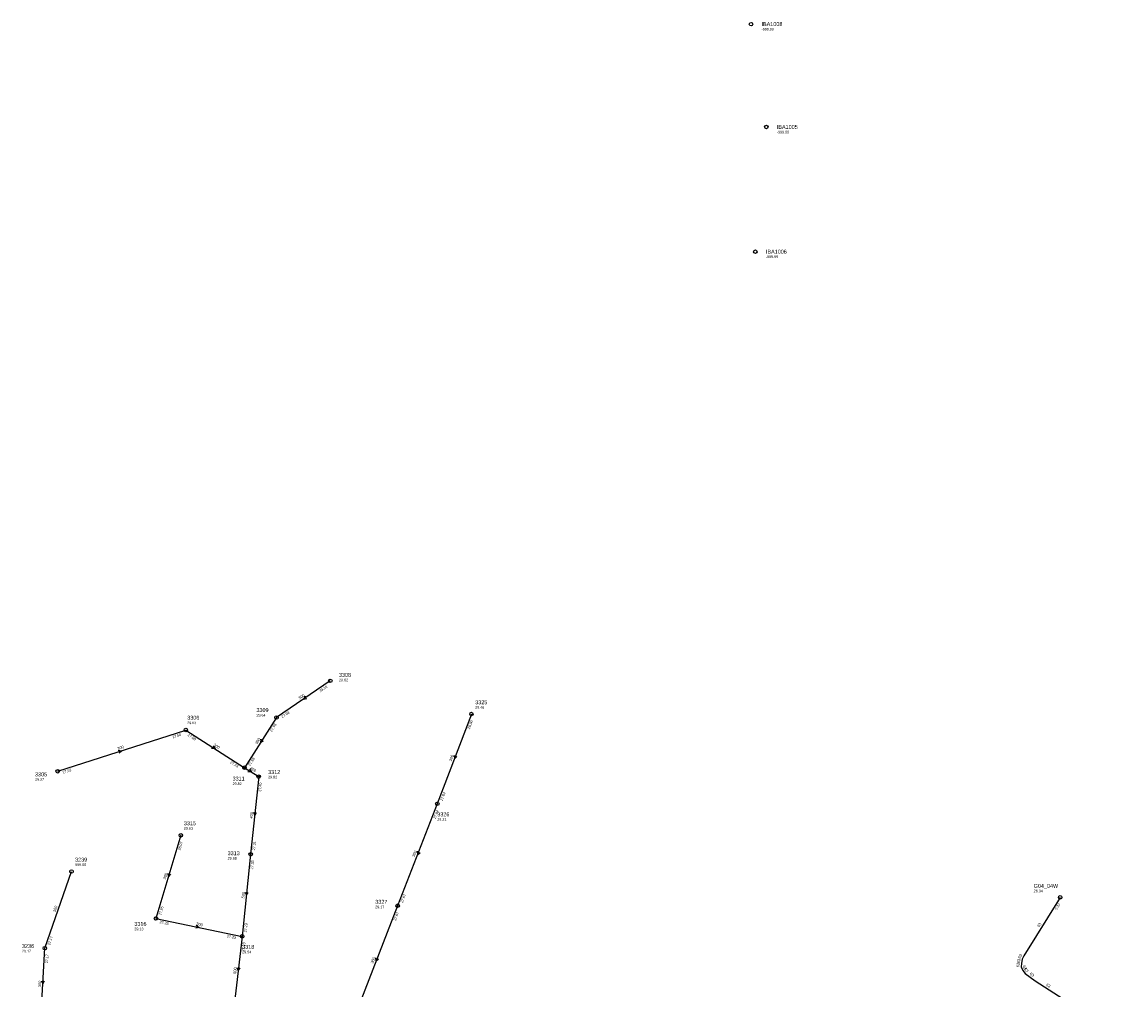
# Model space of a CAD drawing. Header units: metres. Extents: x 179992 to 198392, y 351761 to 369438.
# Tile 66 of 194: x 188038 to 188542, y 356518 to 356960. Entities that reach past the tile are written whole.
import ezdxf

# ---------------------------------------------------------------- set-up
doc = ezdxf.new("R2010")
doc.units = ezdxf.units.M

msp = doc.modelspace()

# ---------------------------------------------------------------- linework, layer by layer
at = {"layer": 'B-WE-RI-GWA-RIOOLLEIDING_BETON_300', "linetype": 'Continuous'}
for points in [[(188178.74, 356658.89), (188154.16, 356642.11)], [(188154.16, 356642.11), (188139.53, 356619.16)], [(188243.24, 356643.69), (188227.64, 356602.65)], [(188054.18, 356617.53), (188112.71, 356636.36)], [(188112.71, 356636.36), (188139.53, 356619.16)], [(188227.64, 356602.65), (188209.5, 356556.08)], [(188110.43, 356588.29), (188099.1, 356550.27)], [(188048.31, 356536.67), (188060.49, 356571.74)], [(188209.5, 356556.08), (188189.75, 356505.36)], [(188099.1, 356550.27), (188138.49, 356542.09)], [(188046.51, 356504.02), (188048.31, 356536.67)]]:
    msp.add_lwpolyline(points, dxfattribs=at)
at = {"layer": 'B-WE-RI-GWA-RIOOLLEIDING_BETON_400', "linetype": 'Continuous'}
for points in [[(188139.53, 356619.16), (188146.03, 356615.1)], [(188146.03, 356615.1), (188142.36, 356579.58)]]:
    msp.add_lwpolyline(points, dxfattribs=at)
at = {"layer": 'B-WE-RI-GWA-RIOOLLEIDING_BETON_500', "linetype": 'Continuous'}
for points in [[(188142.36, 356579.58), (188138.49, 356542.09)], [(188138.49, 356542.09), (188134.79, 356510.63)]]:
    msp.add_lwpolyline(points, dxfattribs=at)
at = {"layer": 'B-WE-RI-GWA-RIOOLPUT_INSPECTIEPUT'}
for centre in [(188178.74, 356658.89), (188243.24, 356643.69), (188154.16, 356642.11), (188112.71, 356636.36), (188139.53, 356619.16), (188054.18, 356617.53), (188146.03, 356615.1), (188227.64, 356602.65), (188110.43, 356588.29), (188142.36, 356579.58), (188060.49, 356571.74), (188209.5, 356556.08), (188099.1, 356550.27), (188138.49, 356542.09), (188048.31, 356536.67)]:
    msp.add_circle(centre, 0.8, dxfattribs=at)
at = {"layer": 'B-WE-RI-GWA_STROMINGSRICHTING'}
for points in [[(188167.23, 356651.91), (188166.45, 356650.5), (188168.05, 356650.72)], [(188125.3, 356629.14), (188126.12, 356627.76), (188124.52, 356627.93)], [(188147.01, 356632.24), (188146.85, 356630.64), (188148.23, 356631.46)], [(188081.85, 356627.19), (188083.45, 356626.95), (188082.29, 356625.82)], [(188235.28, 356624.77), (188235.44, 356623.17), (188236.62, 356624.26)], [(188141.87, 356618.62), (188142.78, 356617.13), (188141.04, 356617.29)], [(188143.63, 356598.85), (188144.2, 356597.34), (188145.06, 356598.7)], [(188218.42, 356580.97), (188218.57, 356579.36), (188219.76, 356580.45)], [(188104.49, 356570.87), (188104.77, 356569.28), (188105.87, 356570.45)], [(188139.86, 356562.34), (188140.42, 356560.84), (188141.29, 356562.19)], [(188117.53, 356547.18), (188118.79, 356546.18), (188117.24, 356545.77)], [(188136.09, 356527.87), (188136.64, 356526.36), (188137.52, 356527.71)], [(188199.48, 356532.32), (188199.62, 356530.72), (188200.82, 356531.8)], [(188046.77, 356521.82), (188047.41, 356520.34), (188048.21, 356521.74)]]:
    msp.add_lwpolyline(points, dxfattribs=at)
at = {"layer": 'B-WE-RI-PERSLEIDING-POMPPUT'}
msp.add_circle((188512.25, 356559.9), 0.8, dxfattribs=at)
at = {"layer": 'B-WE-RI-PERSLEIDING_PP_63', "linetype": 'Continuous'}
msp.add_lwpolyline([(188512.25, 356559.9), (188495.632, 356533.226), (188494.904, 356531.601), (188494.533, 356529.621), (188494.409, 356528.136), (188495.151, 356526.466), (188496.327, 356525.105), (188500.779, 356521.826), (188511.514, 356514.963), (188523.373, 356507.448), (188532.392, 356501.914), (188539.125, 356497.552), (188541.691, 356495.816), (188542.305, 356495.34)], dxfattribs=at)
at = {"layer": 'B-WE-RI-RIOOLPUT_INSPECTIEPUT'}
for centre in [(188371, 356959), (188378, 356912), (188373, 356855)]:
    msp.add_circle(centre, 0.8, dxfattribs=at)

# ---------------------------------------------------------------- texts
at = {"layer": 'B-WE-RI-GWA_AFM'}
for s, rotation, p in [('300', 34.32, (188164.73, 356650.27)), ('300', 17.83, (188081.71, 356627.21)), ('300', -32.67, (188125.23, 356629.25)), ('300', 57.48, (188145.34, 356629.73)), ('300', 69.19, (188234.16, 356621.96)), ('400', -31.99, (188141.87, 356618.6)), ('400', 84.1, (188143.26, 356595.86)), ('300', 68.72, (188217.27, 356578.19)), ('300', 73.41, (188103.56, 356568)), ('500', 84.11, (188139.49, 356559.36)), ('300', 70.85, (188053.15, 356553.01)), ('300', -11.73, (188117.42, 356547.26)), ('500', 83.29, (188135.68, 356524.9)), ('300', 68.72, (188198.34, 356529.53)), ('300', 86.84, (188046.55, 356518.82))]:
    msp.add_text(s, height=1.3, rotation=rotation, dxfattribs=at).set_placement(p)
at = {"layer": 'B-WE-RI-GWA_BOB'}
for s, rotation, p in [('28.10', 34.32, (188174.14, 356653.57)), ('27.98', 34.32, (188156.83, 356641.75)), ('27.98', 57.48, (188152.02, 356635.41)), ('28.00', 69.19, (188242.51, 356636.69)), ('27.50', 17.83, (188106.79, 356632.56)), ('27.50', -32.67, (188113.42, 356633.77)), ('27.88', 57.48, (188142.12, 356619.88)), ('27.62', 17.83, (188056.64, 356616.43)), ('27.44', -32.67, (188132.83, 356621.32)), ('27.40', 84.1, (188147.12, 356608.15)), ('27.84', 69.19, (188230.03, 356603.88)), ('27.84', 68.72, (188226.85, 356595.66)), ('28.07', 73.41, (188110.21, 356581.26)), ('27.31', 84.1, (188144.36, 356581.38)), ('27.33', 84.11, (188143.45, 356572.63)), ('27.67', 68.72, (188211.9, 356557.29)), ('27.95', 73.41, (188101.4, 356551.67)), ('27.67', 68.72, (188208.71, 356549.09)), ('27.25', -11.73, (188100.69, 356548.1)), ('27.23', 84.11, (188140.49, 356543.89)), ('27.17', 70.85, (188050.67, 356537.97)), ('27.23', -11.73, (188131.47, 356541.71)), ('27.23', 83.29, (188139.48, 356535.13)), ('27.17', 86.84, (188049.73, 356529.78))]:
    msp.add_text(s, height=1.2, rotation=rotation, dxfattribs=at).set_placement(p)
at = {"layer": 'B-WE-RI-GWA_PUTDEKSELNIVEAU'}
for s, p in [('29.62', (188182.72, 356658.63)), ('29.64', (188145.01, 356642.56)), ('29.46', (188244.96, 356646.13)), ('29.63', (188113.38, 356639.07)), ('29.37', (188043.83, 356613.19)), ('29.82', (188150.34, 356614.26)), ('29.82', (188134.11, 356611.25)), ('29.31', (188227.64, 356594.91)), ('29.63', (188111.83, 356590.84)), ('29.68', (188131.83, 356577.14)), ('999.00', (188062.13, 356574.21)), ('29.17', (188199.29, 356554.94)), ('29.13', (188089.23, 356544.86)), ('29.17', (188037.85, 356534.73)), ('29.54', (188138.49, 356534.35))]:
    msp.add_text(s, height=1.2, dxfattribs=at).set_placement(p)
at = {"layer": 'B-WE-RI-GWA_PUTNUMMER'}
for s, p in [('3308', (188182.72, 356660.67)), ('3325', (188244.96, 356648.17)), ('3309', (188145.01, 356644.6)), ('3306', (188113.38, 356641.11)), ('3305', (188043.83, 356615.23)), ('3311', (188134.11, 356613.29)), ('3312', (188150.34, 356616.3)), ('3326', (188227.64, 356596.95)), ('3315', (188111.83, 356592.88)), ('3313', (188131.83, 356579.18)), ('3239', (188062.13, 356576.25)), ('3327', (188199.29, 356556.98)), ('3316', (188089.23, 356546.9)), ('3236', (188037.85, 356536.77)), ('3318', (188138.49, 356536.39))]:
    msp.add_text(s, height=1.8, dxfattribs=at).set_placement(p)
at = {"layer": 'B-WE-RI-PERSLEIDING_AFM'}
for rotation, p in [(58.08, (188502.73, 356546.1)), (65.87, (188494.13, 356531.79)), (85.23, (188493.6, 356527.91)), (79.39, (188493.76, 356529.74)), (-66.04, (188495.07, 356528.57)), (-49.17, (188495.64, 356527.07)), (-36.37, (188498.17, 356524.72)), (-32.59, (188505.69, 356519.63))]:
    msp.add_text('63', height=1.3, rotation=rotation, dxfattribs=at).set_placement(p)
at = {"layer": 'B-WE-RI-PERSLEIDING_BOB'}
msp.add_text('0.20', height=1.2, rotation=58.08, dxfattribs=at).set_placement((188510.69, 356553.99))
at = {"layer": 'B-WE-RI-PERSLEIDING_PUTDEKSELNIVEAU'}
msp.add_text('26.04', height=1.2, dxfattribs=at).set_placement((188500.14, 356562.21))
at = {"layer": 'B-WE-RI-PERSLEIDING_PUTNUMMER'}
msp.add_text('G04_04W', height=1.8, dxfattribs=at).set_placement((188500.14, 356564.25))
at = {"layer": 'B-WE-RI_PUTDEKSELNIVEAU'}
for p in [(188375.8, 356956.06), (188382.8, 356909.06), (188377.8, 356852.06)]:
    msp.add_text('-999.99', height=1.2, dxfattribs=at).set_placement(p)
at = {"layer": 'B-WE-RI_PUTNUMMER'}
for s, p in [('IBA1008', (188375.8, 356958.1)), ('IBA1005', (188382.8, 356911.1)), ('IBA1006', (188377.8, 356854.1))]:
    msp.add_text(s, height=1.8, dxfattribs=at).set_placement(p)

doc.saveas('drawing.dxf')
